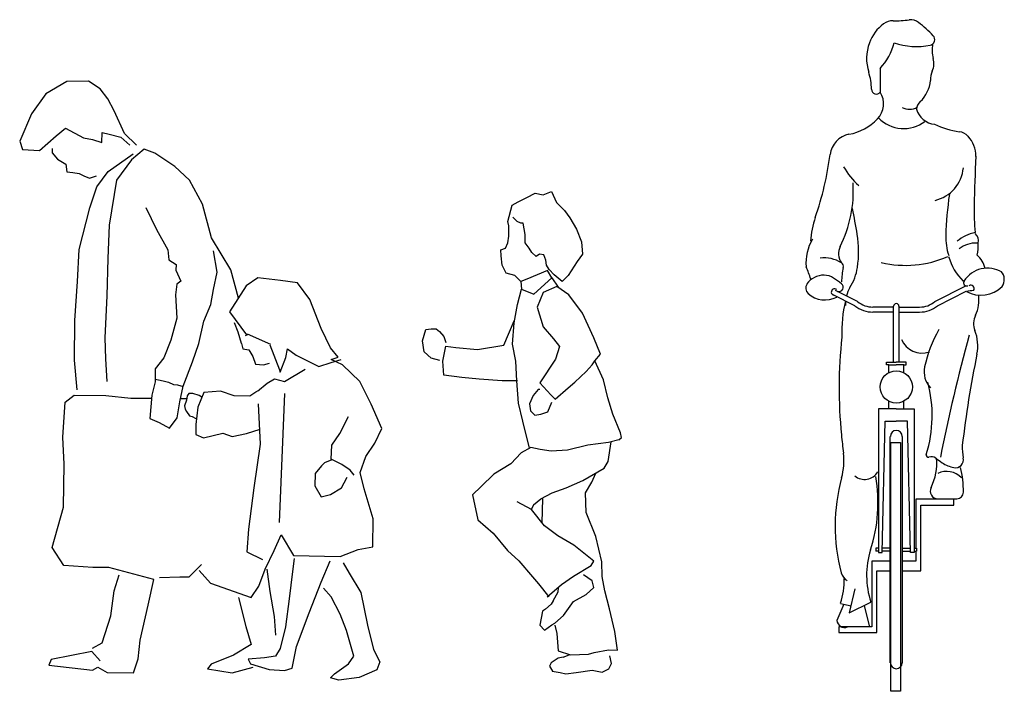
# Model space of a CAD drawing. Header units: millimetres. Extents: x 100.4 to 113.7, y 151.6 to 169.4.
# Tile 7 of 50: x 102.6 to 105.2, y 154.5 to 156.3. Entities that reach past the tile are written whole.
import ezdxf

# ---------------------------------------------------------------- set-up
doc = ezdxf.new("R2010")
doc.units = ezdxf.units.MM

msp = doc.modelspace()

# ---------------------------------------------------------------- linework, layer by layer
for p, q in [((104.8932, 156.2012), (104.8936, 156.1369)), ((102.7047, 156.1659), (102.648, 156.1327)), ((102.7636, 156.1671), (102.7047, 156.1659)), ((102.7947, 156.146), (102.7636, 156.1671)), ((102.648, 156.1327), (102.6101, 156.079)), ((102.8153, 156.1188), (102.7947, 156.146)), ((102.8322, 156.0874), (102.8153, 156.1188)), ((102.6101, 156.079), (102.5781, 156.0057)), ((102.8604, 156.0264), (102.8322, 156.0874)), ((102.6318, 155.9801), (102.6764, 156.0195)), ((102.6764, 156.0195), (102.7017, 156.0401)), ((102.7017, 156.0401), (102.7499, 156.0145)), ((102.7995, 156.0018), (102.7997, 156.0288)), ((102.7997, 156.0288), (102.8187, 156.0243)), ((102.8187, 156.0243), (102.8499, 156.016)), ((102.892, 155.9942), (102.8604, 156.0264)), ((102.5781, 156.0057), (102.5859, 155.983)), ((102.7499, 156.0145), (102.7744, 156.01)), ((102.7744, 156.01), (102.7995, 156.0018)), ((102.8499, 156.016), (102.8749, 155.9943)), ((102.5859, 155.983), (102.6318, 155.9801)), ((102.6656, 155.9859), (102.6655, 155.9736)), ((102.6655, 155.9736), (102.6801, 155.9569)), ((102.8159, 155.9238), (102.8832, 155.9716)), ((102.9128, 155.9836), (102.8788, 155.9551)), ((102.9421, 155.9728), (102.9128, 155.9836)), ((102.9958, 155.9368), (102.9421, 155.9728)), ((102.6801, 155.9569), (102.7026, 155.9438)), ((102.7026, 155.9438), (102.7049, 155.923)), ((102.8788, 155.9551), (102.8384, 155.9008)), ((102.7049, 155.923), (102.7214, 155.921)), ((102.7214, 155.921), (102.738, 155.9184)), ((102.738, 155.9184), (102.7508, 155.9121)), ((102.7861, 155.8823), (102.8159, 155.9238)), ((103.0353, 155.9008), (102.9958, 155.9368)), ((102.7508, 155.9121), (102.7655, 155.9058)), ((102.7655, 155.9058), (102.7845, 155.9118)), ((102.8384, 155.9008), (102.8188, 155.7796)), ((103.0702, 155.8355), (103.0353, 155.9008)), ((102.7665, 155.8261), (102.7861, 155.8823)), ((103.9424, 155.854), (103.9653, 155.8655)), ((103.9653, 155.8655), (103.9863, 155.8608)), ((103.9863, 155.8608), (104.0092, 155.8703)), ((104.0092, 155.8703), (104.0228, 155.84)), ((103.0945, 155.7457), (103.0702, 155.8355)), ((103.9033, 155.833), (103.9195, 155.8425)), ((103.9195, 155.8425), (103.9424, 155.854)), ((104.0228, 155.84), (104.0437, 155.8191)), ((102.7385, 155.7135), (102.7665, 155.8261)), ((102.9174, 155.8265), (102.9463, 155.7679)), ((103.8919, 155.7891), (103.9033, 155.833)), ((104.0437, 155.8191), (104.058, 155.7988)), ((103.8939, 155.7776), (103.8919, 155.7891)), ((103.9169, 155.7891), (103.9054, 155.8006)), ((103.9263, 155.7844), (103.9169, 155.7891)), ((103.9331, 155.7844), (103.9263, 155.7844)), ((103.9379, 155.7547), (103.9331, 155.7844)), ((104.058, 155.7988), (104.0762, 155.7685)), ((102.8188, 155.7796), (102.8155, 155.6895)), ((102.9463, 155.7679), (102.9771, 155.7131)), ((103.894, 155.7499), (103.8939, 155.7776)), ((103.9379, 155.7432), (103.9379, 155.7547)), ((104.0762, 155.7685), (104.0898, 155.7341)), ((103.1458, 155.6593), (103.0945, 155.7457)), ((103.8853, 155.7175), (103.892, 155.7317)), ((103.892, 155.7317), (103.894, 155.7499)), ((103.9379, 155.7318), (103.9379, 155.7432)), ((103.9494, 155.7176), (103.9379, 155.7318)), ((104.0898, 155.7341), (104.0926, 155.7017)), ((102.7334, 155.6277), (102.7385, 155.7135)), ((102.9771, 155.7131), (102.9796, 155.6857)), ((103.1094, 155.6533), (103.0999, 155.7103)), ((103.8731, 155.7127), (103.8853, 155.7175)), ((103.8732, 155.6972), (103.8731, 155.7127)), ((103.9562, 155.7061), (103.9494, 155.7176)), ((103.9677, 155.6947), (103.9562, 155.7061)), ((104.0926, 155.7017), (104.0784, 155.6814)), ((102.8155, 155.6895), (102.8127, 155.5889)), ((102.9796, 155.6857), (102.9987, 155.6732)), ((103.8759, 155.6716), (103.8732, 155.6972)), ((103.9771, 155.7015), (103.9677, 155.6947)), ((103.9886, 155.6995), (103.9771, 155.7015)), ((103.9934, 155.6853), (103.9886, 155.6995)), ((103.9954, 155.6718), (103.9934, 155.6853)), ((104.0784, 155.6814), (104.0535, 155.6442)), ((102.9987, 155.6732), (102.9984, 155.6585)), ((102.9984, 155.6585), (103.0115, 155.6288)), ((103.0999, 155.6059), (103.1094, 155.6533)), ((103.1667, 155.5834), (103.1458, 155.6593)), ((103.8874, 155.6506), (103.8759, 155.6716)), ((103.9104, 155.6439), (103.8874, 155.6506)), ((103.9981, 155.6576), (103.9428, 155.6345)), ((104.0029, 155.6603), (103.9954, 155.6718)), ((104.0097, 155.6374), (103.9981, 155.6576)), ((104.0164, 155.6462), (104.0029, 155.6603)), ((102.7262, 155.5229), (102.7334, 155.6277)), ((103.0115, 155.6288), (103.001, 155.621)), ((103.2192, 155.6378), (103.1878, 155.6166)), ((103.2799, 155.6305), (103.2192, 155.6378)), ((103.3258, 155.6239), (103.2799, 155.6305)), ((103.3591, 155.5794), (103.3258, 155.6239)), ((103.9266, 155.6278), (103.9104, 155.6439)), ((103.9428, 155.6345), (103.9266, 155.6278)), ((103.9266, 155.6278), (103.9287, 155.6068)), ((103.9611, 155.5934), (104.0097, 155.6374)), ((104.0097, 155.6374), (104.0268, 155.6122)), ((104.0374, 155.628), (104.0164, 155.6462)), ((104.0535, 155.6442), (104.0374, 155.628)), ((103.001, 155.621), (102.9977, 155.5916)), ((103.0922, 155.566), (103.0999, 155.6059)), ((103.1878, 155.6166), (103.1429, 155.5459)), ((103.9173, 155.5656), (103.9287, 155.6068)), ((103.9287, 155.6068), (103.9611, 155.5934)), ((103.9868, 155.5982), (103.9707, 155.559)), ((104.0232, 155.6144), (103.9868, 155.5982)), ((104.0557, 155.5916), (104.0232, 155.6144)), ((104.8328, 155.5737), (104.7734, 155.604)), ((105.0407, 155.5737), (105.1239, 155.6162)), ((105.0481, 155.5623), (105.1251, 155.6016)), ((102.8127, 155.5889), (102.8074, 155.4761)), ((102.9977, 155.5916), (103.0005, 155.5288)), ((103.3897, 155.5018), (103.3591, 155.5794)), ((104.0929, 155.543), (104.0557, 155.5916)), ((104.8254, 155.5623), (104.7673, 155.592)), ((103.0734, 155.5214), (103.0922, 155.566)), ((103.1429, 155.5459), (103.1883, 155.4847)), ((103.9086, 155.517), (103.9173, 155.5656)), ((103.9707, 155.559), (103.987, 155.5057)), ((104.1227, 155.4762), (104.0929, 155.543)), ((104.9296, 155.5589), (104.8739, 155.5589)), ((104.9296, 155.5454), (104.8739, 155.5454)), ((104.9296, 155.4106), (104.9296, 155.5611)), ((104.944, 155.5611), (104.944, 155.4106)), ((104.944, 155.5589), (104.9996, 155.5589)), ((104.944, 155.5454), (104.9996, 155.5454)), ((102.7252, 155.4161), (102.7262, 155.5229)), ((103.0005, 155.5288), (102.9852, 155.4701)), ((103.0605, 155.4608), (103.0734, 155.5214)), ((103.1658, 155.4913), (103.1559, 155.5169)), ((103.8808, 155.4568), (103.9089, 155.5218)), ((103.904, 155.4596), (103.9086, 155.517)), ((103.1752, 155.4606), (103.1658, 155.4913)), ((103.4143, 155.4495), (103.3897, 155.5018)), ((103.6616, 155.4686), (103.671, 155.4983)), ((103.671, 155.4983), (103.6852, 155.5004)), ((103.6852, 155.5004), (103.6987, 155.5004)), ((103.6987, 155.5004), (103.7081, 155.4937)), ((103.7081, 155.4937), (103.7196, 155.4802)), ((103.987, 155.5057), (104.0147, 155.4733)), ((102.8074, 155.4761), (102.8087, 155.4196)), ((102.9852, 155.4701), (102.9657, 155.4224)), ((103.1929, 155.4856), (103.1852, 155.4813)), ((103.1903, 155.4867), (103.2532, 155.4591)), ((103.6664, 155.4382), (103.6616, 155.4686)), ((103.7196, 155.4802), (103.7244, 155.464)), ((104.0147, 155.4733), (104.0309, 155.4531)), ((104.1406, 155.4324), (104.1227, 155.4762)), ((103.0435, 155.4113), (103.0605, 155.4608)), ((103.1752, 155.4606), (103.1782, 155.4471)), ((103.1782, 155.4471), (103.1947, 155.4441)), ((103.1947, 155.4441), (103.2052, 155.4261)), ((103.2513, 155.4571), (103.2776, 155.39)), ((103.2945, 155.423), (103.299, 155.4463)), ((103.299, 155.4463), (103.3221, 155.4295)), ((103.435, 155.4241), (103.4143, 155.4495)), ((103.6853, 155.422), (103.6664, 155.4382)), ((103.717, 155.4133), (103.7249, 155.454)), ((103.7249, 155.454), (103.7516, 155.4503)), ((103.7516, 155.4503), (103.8095, 155.4452)), ((103.8095, 155.4452), (103.8808, 155.4568)), ((103.9135, 155.4137), (103.904, 155.4596)), ((104.0309, 155.4531), (104.0195, 155.4186)), ((102.7324, 155.3363), (102.7252, 155.4161)), ((102.8087, 155.4196), (102.8124, 155.3589)), ((102.9657, 155.4224), (102.9428, 155.3932)), ((103.0178, 155.3465), (103.0435, 155.4113)), ((103.2052, 155.4261), (103.2127, 155.405)), ((103.2794, 155.3839), (103.2945, 155.423)), ((103.3221, 155.4295), (103.3826, 155.3995)), ((103.4158, 155.4096), (103.4435, 155.4179)), ((103.4159, 155.4182), (103.435, 155.4241)), ((103.447, 155.4032), (103.4159, 155.4182)), ((103.7083, 155.4153), (103.6853, 155.422)), ((103.7198, 155.3762), (103.717, 155.4133)), ((103.9157, 155.3604), (103.9135, 155.4137)), ((104.0195, 155.4186), (103.9775, 155.3549)), ((104.1184, 155.4039), (104.1256, 155.4146)), ((104.1256, 155.4146), (104.1406, 155.4324)), ((104.1486, 155.3635), (104.1256, 155.4146)), ((104.9101, 155.4106), (104.9368, 155.4106)), ((104.9101, 155.4035), (104.9101, 155.4106)), ((104.9635, 155.4106), (104.9368, 155.4106)), ((104.9635, 155.4035), (104.9635, 155.4106)), ((102.9428, 155.3932), (102.9424, 155.3577)), ((103.2127, 155.405), (103.2338, 155.4035)), ((103.2338, 155.4035), (103.2503, 155.408)), ((103.2776, 155.39), (103.2794, 155.3839)), ((103.2903, 155.3587), (103.3459, 155.3918)), ((103.3826, 155.3995), (103.4158, 155.4096)), ((103.4932, 155.3586), (103.447, 155.4032)), ((104.0717, 155.357), (104.1023, 155.3853)), ((104.1023, 155.3853), (104.1184, 155.4039)), ((104.9165, 155.4035), (104.9101, 155.4035)), ((104.9165, 155.3824), (104.9165, 155.4035)), ((104.9165, 155.4035), (104.9368, 155.4035)), ((104.957, 155.4035), (104.9368, 155.4035)), ((104.957, 155.4035), (104.9635, 155.4035)), ((104.957, 155.3824), (104.957, 155.4035)), ((102.9424, 155.3577), (102.9335, 155.3222)), ((102.9425, 155.3648), (102.9513, 155.3632)), ((102.9513, 155.3632), (102.9645, 155.3604)), ((102.9645, 155.3604), (102.9783, 155.3566)), ((103.2438, 155.3542), (103.2633, 155.3663)), ((103.2633, 155.3663), (103.2903, 155.3587)), ((103.5239, 155.2975), (103.4932, 155.3586)), ((103.7678, 155.3695), (103.7198, 155.3762)), ((103.8144, 155.3649), (103.7678, 155.3695)), ((103.8765, 155.3603), (103.8144, 155.3649)), ((103.9177, 155.3604), (103.8765, 155.3603)), ((103.9205, 155.3003), (103.9157, 155.3604)), ((104.1602, 155.3149), (104.1486, 155.3635)), ((102.9783, 155.3566), (102.992, 155.351)), ((102.992, 155.351), (103.0031, 155.3494)), ((103.0031, 155.3494), (103.0179, 155.3455)), ((103.0088, 155.3043), (103.0178, 155.3465)), ((103.1182, 155.3327), (103.074, 155.3288)), ((103.1555, 155.3201), (103.1182, 155.3327)), ((103.2163, 155.3317), (103.1972, 155.3197)), ((103.2183, 155.3332), (103.2438, 155.3542)), ((103.9731, 155.3375), (103.9596, 155.3213)), ((103.9778, 155.3375), (103.9731, 155.3375)), ((103.9775, 155.3549), (104.0074, 155.3225)), ((104.0189, 155.3111), (104.0536, 155.3415)), ((104.0536, 155.3415), (104.0717, 155.357)), ((102.7009, 155.3035), (102.7243, 155.3217)), ((102.7243, 155.3217), (102.8102, 155.3209)), ((102.8102, 155.3209), (102.877, 155.3141)), ((102.877, 155.3141), (102.9328, 155.3136)), ((102.9335, 155.3222), (102.9286, 155.259)), ((103.0022, 155.2608), (103.0088, 155.3043)), ((103.0106, 155.3128), (103.0279, 155.3127)), ((103.0265, 155.3088), (103.0216, 155.2933)), ((103.0284, 155.32), (103.0265, 155.3088)), ((103.0333, 155.3268), (103.0284, 155.32)), ((103.0438, 155.3268), (103.0333, 155.3268)), ((103.0612, 155.3212), (103.0438, 155.3268)), ((103.074, 155.3288), (103.0571, 155.2897)), ((103.068, 155.3162), (103.0612, 155.3212)), ((103.1972, 155.3197), (103.1555, 155.3201)), ((103.277, 154.9796), (103.2912, 155.3261)), ((103.9596, 155.3213), (103.9502, 155.2983)), ((104.0074, 155.3225), (104.0189, 155.3111)), ((104.1738, 155.2711), (104.1602, 155.3149)), ((104.9165, 155.2849), (104.9165, 155.3059)), ((104.957, 155.2849), (104.957, 155.3059)), ((102.6938, 155.2091), (102.7009, 155.3035)), ((103.0216, 155.2933), (103.0234, 155.284)), ((103.0234, 155.284), (103.0271, 155.2778)), ((103.0271, 155.2778), (103.0346, 155.2667)), ((103.0571, 155.2897), (103.0523, 155.2431)), ((103.2197, 155.299), (103.2248, 155.1904)), ((103.5521, 155.2323), (103.5239, 155.2975)), ((103.9321, 155.2524), (103.9205, 155.3003)), ((103.9502, 155.2983), (103.953, 155.2801)), ((103.953, 155.2801), (103.9645, 155.2686)), ((103.9989, 155.2775), (104.0103, 155.3032)), ((104.8887, 155.2849), (104.8887, 154.8991)), ((104.9368, 155.2849), (104.8887, 155.2849)), ((104.9368, 155.2849), (104.9848, 155.2849)), ((104.9848, 155.2849), (104.9848, 154.8991)), ((102.9286, 155.259), (102.9536, 155.2484)), ((102.9811, 155.2334), (103.0022, 155.2608)), ((103.0346, 155.2667), (103.042, 155.2648)), ((103.042, 155.2648), (103.0525, 155.2593)), ((103.4391, 155.2186), (103.4629, 155.2644)), ((103.9501, 155.1791), (103.9321, 155.2524)), ((103.9645, 155.2686), (103.9807, 155.2707)), ((103.9807, 155.2707), (103.9989, 155.2775)), ((104.1948, 155.2205), (104.1738, 155.2711)), ((104.8988, 154.8991), (104.9065, 155.2518)), ((104.9065, 155.2518), (104.9368, 155.2518)), ((104.9671, 155.2518), (104.9368, 155.2518)), ((104.9748, 154.8991), (104.9671, 155.2518)), ((102.9536, 155.2484), (102.9811, 155.2334)), ((103.0523, 155.2431), (103.0521, 155.2162)), ((103.1883, 155.2192), (103.2251, 155.2303)), ((103.5333, 155.1926), (103.5521, 155.2323)), ((102.6974, 155.1361), (102.6938, 155.2091)), ((103.0521, 155.2162), (103.0729, 155.2074)), ((103.0729, 155.2074), (103.1251, 155.2198)), ((103.1251, 155.2198), (103.1502, 155.2109)), ((103.1502, 155.2109), (103.1883, 155.2192)), ((103.418, 155.1875), (103.4391, 155.2186)), ((104.1901, 155.2022), (104.1624, 155.1948)), ((104.1901, 155.2022), (104.1975, 155.208)), ((104.1975, 155.208), (104.1948, 155.2205)), ((104.9207, 154.602), (104.9207, 155.211)), ((104.9528, 155.211), (104.9528, 154.6022)), ((103.2248, 155.1904), (103.2079, 155.0724)), ((103.4158, 155.1501), (103.418, 155.1875)), ((103.5097, 155.1572), (103.5333, 155.1926)), ((103.9532, 155.1808), (103.9275, 155.1666)), ((103.9782, 155.1762), (103.9532, 155.1808)), ((104.0079, 155.1715), (103.9782, 155.1762)), ((104.0517, 155.1743), (104.0079, 155.1715)), ((104.1071, 155.1879), (104.0517, 155.1743)), ((104.1624, 155.1948), (104.1071, 155.1879)), ((104.1618, 155.1435), (104.1695, 155.1967)), ((104.9224, 155.1944), (104.9484, 155.1944)), ((104.9224, 154.8078), (104.9224, 155.1944)), ((104.9484, 155.1944), (104.9484, 154.5253)), ((103.4176, 155.1477), (103.3985, 155.1399)), ((103.4445, 155.1351), (103.4158, 155.1501)), ((103.4946, 155.1138), (103.5097, 155.1572)), ((103.9275, 155.1666), (103.8999, 155.1369)), ((102.6963, 155.0208), (102.6974, 155.1361)), ((103.3902, 155.1319), (103.3729, 155.1112)), ((103.3985, 155.1399), (103.3902, 155.1319)), ((103.4676, 155.1202), (103.4445, 155.1351)), ((103.4779, 155.1072), (103.4676, 155.1202)), ((103.8999, 155.1369), (103.854, 155.1091)), ((104.093, 155.0927), (104.1504, 155.1252)), ((104.1504, 155.1252), (104.1618, 155.1435)), ((103.3729, 155.1112), (103.3726, 155.0781)), ((103.4508, 155.0866), (103.4589, 155.1013)), ((103.5046, 155.0696), (103.4946, 155.1138)), ((103.854, 155.1091), (103.8197, 155.0766)), ((104.0488, 155.0724), (104.093, 155.0927)), ((104.118, 155.088), (104.1281, 155.1126)), ((103.2079, 155.0724), (103.1938, 154.9615)), ((103.3726, 155.0781), (103.3895, 155.0485)), ((103.4147, 155.0544), (103.4443, 155.0731)), ((103.4443, 155.0731), (103.4508, 155.0866)), ((103.529, 154.9896), (103.5046, 155.0696)), ((103.8197, 155.0766), (103.7961, 155.0536)), ((104.0111, 155.059), (104.0488, 155.0724)), ((104.1006, 155.0589), (104.118, 155.088)), ((103.3895, 155.0485), (103.4147, 155.0544)), ((103.7961, 155.0536), (103.8104, 154.9868)), ((103.9606, 155.0268), (103.9805, 155.0429)), ((103.9805, 155.0429), (104.0111, 155.059)), ((103.9846, 155.0435), (103.9833, 154.9795)), ((104.1027, 155.0063), (104.1006, 155.0589)), ((104.9892, 155.0421), (104.9892, 154.9104)), ((105.0916, 155.0421), (104.9892, 155.0421)), ((105.0916, 155.0263), (105.0916, 155.0421)), ((102.6659, 154.9119), (102.6963, 155.0208)), ((103.9555, 155.0148), (103.9167, 155.035)), ((103.9606, 155.0268), (103.9555, 155.0153)), ((103.99, 154.9709), (103.9555, 155.0148)), ((105.0028, 155.0263), (105.0916, 155.0263)), ((105.0028, 154.8497), (105.0028, 155.0263)), ((103.5282, 154.9142), (103.529, 154.9896)), ((103.8104, 154.9868), (103.8517, 154.9504)), ((104.1285, 154.9415), (104.1027, 155.0063)), ((103.1938, 154.9615), (103.1889, 154.9008)), ((104.0257, 154.9438), (103.99, 154.9709)), ((103.2626, 154.9044), (103.282, 154.9459)), ((103.282, 154.9459), (103.3146, 154.891)), ((103.8517, 154.9504), (103.8909, 154.9039)), ((104.0692, 154.9183), (104.0257, 154.9438)), ((104.1446, 154.874), (104.1285, 154.9415)), ((102.6967, 154.8638), (102.6659, 154.9119)), ((103.4889, 154.9066), (103.5282, 154.9142)), ((104.1231, 154.8754), (104.0692, 154.9183)), ((104.8887, 154.9104), (104.8821, 154.9104)), ((104.8821, 154.9104), (104.8821, 154.9026)), ((104.9207, 154.9104), (104.899, 154.9104)), ((104.9528, 154.9104), (104.9745, 154.9104)), ((104.9848, 154.9104), (104.9915, 154.9104)), ((104.9915, 154.9104), (104.9915, 154.9026)), ((103.1889, 154.9008), (103.2311, 154.8796)), ((103.2388, 154.8543), (103.2626, 154.9044)), ((103.317, 154.883), (103.3123, 154.8475)), ((103.3146, 154.891), (103.4403, 154.888)), ((103.4403, 154.888), (103.4889, 154.9066)), ((103.8909, 154.9039), (103.9213, 154.8763)), ((104.8887, 154.9026), (104.8821, 154.9026)), ((104.8887, 154.8991), (104.8988, 154.8991)), ((104.9207, 154.9026), (104.8988, 154.9026)), ((104.9528, 154.9026), (104.9747, 154.9026)), ((104.9848, 154.8991), (104.9748, 154.8991)), ((104.9848, 154.9026), (104.9915, 154.9026)), ((104.9892, 154.9026), (104.9892, 154.8754)), ((102.7745, 154.8587), (102.6967, 154.8638)), ((102.8181, 154.8583), (102.7745, 154.8587)), ((102.9392, 154.8259), (102.8181, 154.8583)), ((103.0337, 154.833), (103.0672, 154.8664)), ((103.2218, 154.8085), (103.2388, 154.8543)), ((103.2431, 154.8543), (103.2511, 154.7935)), ((103.3893, 154.8192), (103.4132, 154.876)), ((103.4487, 154.8714), (103.465, 154.8436)), ((103.9213, 154.8763), (103.9579, 154.8331)), ((104.0686, 154.8354), (104.116, 154.8637)), ((104.116, 154.8637), (104.1231, 154.8754)), ((104.1452, 154.8345), (104.1446, 154.874)), ((104.9207, 154.8754), (104.8708, 154.8754)), ((104.8708, 154.8754), (104.8708, 154.6988)), ((104.9892, 154.8754), (104.9528, 154.8754)), ((102.8322, 154.7956), (102.8455, 154.8391)), ((102.954, 154.8319), (103.0086, 154.8332)), ((103.0086, 154.8332), (103.0337, 154.833)), ((103.0609, 154.8499), (103.0918, 154.8159)), ((103.3123, 154.8475), (103.303, 154.774)), ((103.465, 154.8436), (103.4958, 154.7912)), ((103.9579, 154.8331), (103.9741, 154.8143)), ((104.0363, 154.8124), (104.0686, 154.8354)), ((104.1181, 154.8226), (104.0951, 154.8388)), ((104.1523, 154.7958), (104.1452, 154.8345)), ((104.8844, 154.8497), (104.9207, 154.8497)), ((104.8844, 154.6831), (104.8844, 154.8497)), ((104.9528, 154.8497), (105.0028, 154.8497)), ((102.9238, 154.7567), (102.9392, 154.8259)), ((103.0918, 154.8159), (103.2006, 154.7774)), ((103.2006, 154.7774), (103.2218, 154.8085)), ((103.3573, 154.7361), (103.3893, 154.8192)), ((103.416, 154.7797), (103.3953, 154.8026)), ((103.9741, 154.8143), (104.0019, 154.7799)), ((103.9972, 154.7799), (104.0363, 154.8124)), ((104.0267, 154.793), (104.0281, 154.8037)), ((104.1019, 154.7855), (104.1228, 154.8044)), ((104.1228, 154.8044), (104.1181, 154.8226)), ((104.8252, 154.801), (104.8102, 154.7366)), ((104.9224, 154.5253), (104.9224, 154.8078)), ((102.823, 154.7283), (102.8322, 154.7956)), ((103.1669, 154.7777), (103.187, 154.6997)), ((103.2511, 154.7935), (103.2627, 154.7265)), ((103.4407, 154.7328), (103.416, 154.7797)), ((103.4958, 154.7912), (103.5144, 154.7033)), ((104.0134, 154.7684), (104.0267, 154.793)), ((104.0685, 154.767), (104.1019, 154.7855)), ((104.1653, 154.7468), (104.1523, 154.7958)), ((102.9021, 154.6631), (102.9238, 154.7567)), ((103.303, 154.774), (103.2937, 154.6986)), ((104.0081, 154.7595), (103.9928, 154.7467)), ((104.0134, 154.7684), (104.0081, 154.7595)), ((104.0411, 154.7293), (104.0685, 154.767)), ((104.796, 154.7597), (104.7767, 154.7159)), ((104.7867, 154.762), (104.8152, 154.7549)), ((104.8102, 154.7366), (104.8685, 154.7654)), ((104.8504, 154.7565), (104.8638, 154.7011)), ((102.7996, 154.6555), (102.823, 154.7283)), ((103.2627, 154.7265), (103.2665, 154.6762)), ((103.3227, 154.6462), (103.3573, 154.7361)), ((103.4574, 154.6891), (103.4407, 154.7328)), ((103.9846, 154.741), (103.9777, 154.7037)), ((103.9928, 154.7467), (103.9846, 154.741)), ((104.0182, 154.7083), (104.0411, 154.7293)), ((104.1796, 154.6863), (104.1653, 154.7468)), ((103.187, 154.6997), (103.2013, 154.6517)), ((103.2937, 154.6986), (103.2791, 154.6405)), ((103.5144, 154.7033), (103.5299, 154.6382)), ((103.9777, 154.7037), (103.99, 154.6894)), ((103.99, 154.6894), (104.0102, 154.7044)), ((104.0102, 154.7044), (104.0182, 154.7083)), ((104.0182, 154.7036), (104.023, 154.6807)), ((104.782, 154.6988), (104.782, 154.6831)), ((104.8708, 154.6988), (104.782, 154.6988)), ((103.4776, 154.6196), (103.4574, 154.6891)), ((104.023, 154.6807), (104.0274, 154.6345)), ((104.1869, 154.6356), (104.1796, 154.6863)), ((104.782, 154.6831), (104.8844, 154.6831)), ((102.7743, 154.641), (102.7996, 154.6555)), ((102.8973, 154.6129), (102.9021, 154.6631)), ((103.2013, 154.6517), (103.1532, 154.6227)), ((103.3117, 154.5875), (103.3227, 154.6462)), ((102.7724, 154.6324), (102.663, 154.6108)), ((102.7948, 154.6071), (102.7724, 154.6324)), ((103.1532, 154.6227), (103.0936, 154.5982)), ((103.2365, 154.6158), (103.1929, 154.6119)), ((103.266, 154.6198), (103.2365, 154.6158)), ((103.2791, 154.6405), (103.266, 154.6198)), ((103.4627, 154.5989), (103.4776, 154.6196)), ((103.5299, 154.6382), (103.5475, 154.6042)), ((104.0405, 154.617), (104.0271, 154.6149)), ((104.0274, 154.6345), (104.0603, 154.6234)), ((104.0405, 154.617), (104.0568, 154.6231)), ((104.0603, 154.6234), (104.1082, 154.6255)), ((104.1082, 154.6255), (104.1239, 154.6298)), ((104.1239, 154.6298), (104.1625, 154.6371)), ((104.1625, 154.6371), (104.1869, 154.6356)), ((104.1708, 154.6003), (104.166, 154.6212)), ((102.663, 154.6108), (102.6567, 154.5961)), ((102.6567, 154.5961), (102.7737, 154.5821)), ((102.7737, 154.5821), (102.7885, 154.5906)), ((102.7885, 154.5906), (102.8135, 154.5756)), ((102.8847, 154.5749), (102.8973, 154.6129)), ((103.0936, 154.5982), (103.083, 154.5861)), ((103.1498, 154.5753), (103.2062, 154.5907)), ((103.1929, 154.6119), (103.199, 154.5996)), ((103.199, 154.5996), (103.2491, 154.5844)), ((103.425, 154.5723), (103.4627, 154.5989)), ((103.5475, 154.6042), (103.5387, 154.5834)), ((104.0082, 154.6021), (104.0034, 154.5926)), ((104.0034, 154.5926), (104.0113, 154.5795)), ((104.0271, 154.6149), (104.0082, 154.6021)), ((104.1634, 154.5861), (104.1708, 154.6003)), ((102.8135, 154.5756), (102.8847, 154.5749)), ((103.083, 154.5861), (103.1498, 154.5753)), ((103.2491, 154.5844), (103.2908, 154.5815)), ((103.2908, 154.5815), (103.3117, 154.5875)), ((103.4142, 154.5619), (103.425, 154.5723)), ((103.5387, 154.5834), (103.4919, 154.5623)), ((104.0109, 154.5795), (104.0326, 154.5759)), ((104.0326, 154.5759), (104.0475, 154.5727)), ((104.0475, 154.5727), (104.0758, 154.5759)), ((104.0758, 154.5759), (104.1183, 154.5818)), ((104.1183, 154.5818), (104.1452, 154.5772)), ((104.1452, 154.5772), (104.1634, 154.5861)), ((103.4371, 154.555), (103.4142, 154.5619)), ((103.4919, 154.5623), (103.4371, 154.555)), ((104.9484, 154.5253), (104.9224, 154.5253))]:
    msp.add_line(p, q)
msp.add_circle((104.9368, 155.3441), 0.0433)
for centre, radius, start, end in [((104.9699, 156.2309), 0.1125, 126.6528, 159.7977), ((104.9275, 156.2879), 0.0415, 88.9539, 126.6528), ((104.9335, 156.6164), 0.2871, 268.9539, 277.5801), ((104.9758, 156.2983), 0.0338, 51.2415, 97.5801), ((104.7368, 156.0006), 0.4156, 43.9624, 51.2415), ((105.0249, 156.2785), 0.0153, 281.8556, 43.9624), ((104.9783, 156.2278), 0.1215, 159.7977, 197.7323), ((104.7903, 156.3021), 0.1441, 315.5938, 347.2165), ((104.9913, 156.4387), 0.179, 250.257, 281.8556), ((105.1243, 156.2513), 0.091, 170.3634, 195.0061), ((104.9878, 156.2147), 0.0503, 335.7668, 15.0061), ((104.7098, 156.142), 0.1604, 1.0186, 17.7323), ((105.0854, 156.1708), 0.0568, 155.7668, 182.3257), ((104.9424, 156.1755), 0.0866, 312.8373, 355.3417), ((104.8833, 156.1451), 0.0131, 181.0186, 321.7529), ((104.8447, 156.1059), 0.058, 315.506, 32.3976), ((105.023, 156.0885), 0.032, 132.8373, 174.7449), ((104.9726, 156.1323), 0.0413, 240.6113, 300.101), ((105.0453, 156.1068), 0.0562, 195.8127, 264.2714), ((104.7804, 156.169), 0.1481, 281.3513, 315.506), ((104.9568, 156.1335), 0.0942, 223.8434, 307.423), ((105.1491, 156.2938), 0.2665, 245.7507, 260.7562), ((104.8221, 155.9611), 0.064, 101.3513, 172.5433), ((105.0995, 155.9893), 0.042, 43.9972, 80.7562), ((105.0763, 155.9669), 0.0743, 358.1662, 43.9972), ((103.9084, 156.0807), 0.8576, 340.915, 352.5433), ((110.0695, 155.7394), 4.924, 177.379, 178.9282), ((104.9684, 156.0353), 0.1997, 209.5731, 228.4588), ((105.0188, 155.9424), 0.0988, 282.9664, 354.8986), ((104.4837, 155.8723), 0.3375, 333.5256, 3.5328), ((105.9939, 155.7271), 0.9242, 171.6209, 178.4973), ((103.2002, 155.4884), 1.6531, 9.2791, 11.7243), ((105.7918, 155.8194), 0.6457, 178.9282, 185.291), ((104.9463, 155.7216), 0.2407, 160.915, 176.4186), ((104.548, 155.7086), 0.2875, 351.4332, 9.2791), ((105.1707, 155.655), 0.107, 101.72, 130.725), ((105.1333, 155.7378), 0.0247, 344.8981, 50.7086), ((104.8168, 155.6783), 0.1232, 149.0044, 185.2269), ((105.2217, 155.7459), 0.1517, 177.9342, 198.3785), ((105.1526, 155.6545), 0.0769, 88.7756, 127.237), ((105.0282, 155.7255), 0.129, 347.9242, 2.6289), ((104.8244, 155.7026), 0.0431, 153.5256, 214.8149), ((104.7422, 155.6028), 0.0886, 58.0687, 96.6544), ((104.7829, 155.6681), 0.0116, 347.4039, 58.0687), ((104.9612, 155.9562), 0.285, 256.8732, 293.6374), ((105.217, 155.7327), 0.1443, 195.1084, 226.0384), ((105.1152, 155.6511), 0.0616, 11.5824, 50.4104), ((104.4762, 155.5644), 0.2409, 16.8667, 25.2365), ((104.9958, 155.6205), 0.2065, 167.4039, 178.2608), ((104.6924, 155.6868), 0.1414, 327.828, 351.4332), ((105.1823, 155.5888), 0.0749, 58.7319, 147.7305), ((105.1946, 155.633), 0.0329, 324.8541, 41.9912), ((104.7412, 155.5908), 0.054, 88.7072, 145.8605), ((104.7414, 155.5955), 0.0493, 57.1107, 88.7072), ((104.6152, 155.4005), 0.2815, 51.7822, 57.1107), ((105.1262, 155.6243), 0.00846, 147.7305, 291.9268), ((104.7128, 155.6101), 0.0196, 145.8605, 227.8915), ((104.7708, 155.5994), 0.00885, 50.922, 254.4984), ((104.7821, 155.6124), 0.0118, 252.573, 51.7822), ((104.88, 155.5688), 0.0802, 147.828, 165.2966), ((105.1644, 155.6734), 0.0823, 241.9871, 313.8611), ((105.1574, 155.4407), 0.1632, 94.456, 101.1762), ((105.1374, 155.6089), 0.00917, 323.1819, 124.2573), ((104.7451, 155.6458), 0.0677, 227.8915, 297.6316), ((105.1671, 155.4902), 0.377, 166.897, 181.7973), ((104.88, 155.5688), 0.0802, 175.4167, 183.9963), ((104.8739, 155.6236), 0.0646, 230.5198, 270), ((104.9996, 155.6236), 0.0646, 270, 309.4802), ((105.0503, 155.5802), 0.109, 336.6065, 6.0893), ((104.8739, 155.6236), 0.0781, 231.6488, 270), ((104.9368, 155.5611), 0.00721, 0, 180), ((104.9996, 155.6236), 0.0781, 270, 308.3512), ((105.1947, 155.5143), 0.0498, 153.0048, 201.5746), ((105.3551, 155.3254), 0.3497, 150.3762, 168.0371), ((105.0446, 155.455), 0.1115, 348.338, 21.5746), ((106.0667, 155.3406), 1.2838, 173.8369, 185.6022), ((105.0051, 155.493), 0.0579, 201.1644, 290.999), ((109.5285, 154.2698), 4.5599, 164.5637, 168.7995), ((107.888, 154.8681), 2.7918, 168.338, 173.4497), ((105.0746, 155.3848), 0.063, 168.0371, 223.1855), ((104.6889, 155.2664), 0.3445, 342.45, 15.2475), ((104.9368, 155.211), 0.016, 0, 180), ((106.7433, 155.4069), 1.9636, 185.6022, 187.0391), ((105.2333, 155.1782), 0.1191, 175.9575, 192.2177), ((104.6222, 155.145), 0.1735, 344.8759, 7.0391), ((105.0229, 155.1608), 0.00581, 162.45, 288.2624), ((105.0311, 155.1359), 0.0204, 54.2694, 108.2624), ((104.9004, 155.1388), 0.1455, 333.3036, 5.4016), ((105.5068, 155.7972), 0.7942, 234.2694, 235.8205), ((105.0957, 155.1484), 0.0216, 258.4947, 12.2177), ((105.1084, 155.2105), 0.085, 235.8205, 258.4947), ((104.8675, 155.0655), 0.2499, 358.9341, 14.3203), ((105.2724, 154.9693), 0.5, 164.8759, 194.5269), ((104.8518, 155.1355), 0.0402, 229.0925, 330.5445), ((104.4691, 155.0335), 0.4185, 342.2286, 9.589), ((105.0721, 155.0626), 0.0544, 42.7669, 115.8327), ((105.0492, 155.064), 0.0211, 153.3036, 268.9341), ((105.068, 156.0736), 1.0309, 268.9341, 271.7782), ((105.0994, 155.0612), 0.018, 271.7782, 358.9341), ((105.0824, 154.8369), 0.2255, 162.2286, 198.4838), ((104.578, 154.8283), 0.2189, 342.3792, 0.1996), ((104.8194, 154.8519), 0.032, 194.5269, 242.4999), ((104.7978, 154.7184), 0.0212, 186.6984, 290.7989), ((104.9368, 154.6022), 0.016, 180.568, 0)]:
    msp.add_arc(centre, radius, start, end)

doc.saveas('drawing.dxf')
